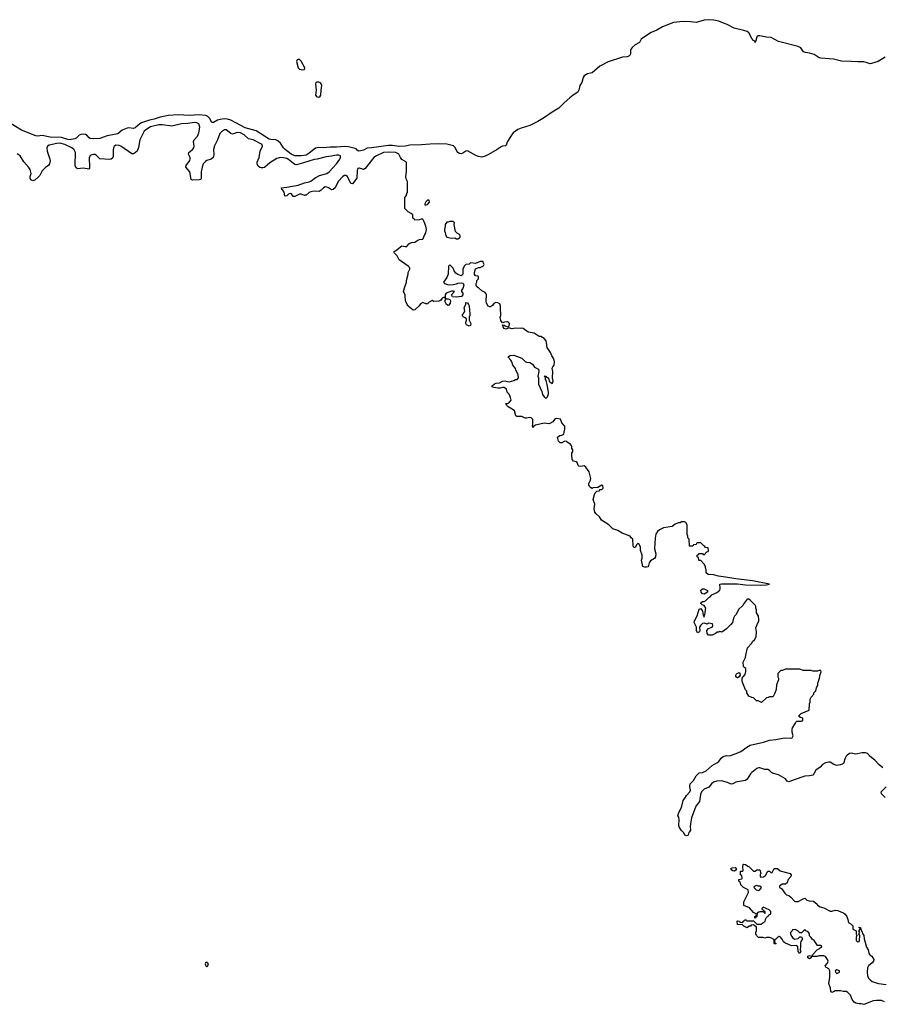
# Model space of a CAD drawing. Header units: inches. Extents: x 2347120 to 2490770, y 707513 to 877705.
# Tile 94 of 132: x 2413187 to 2423981, y 785629 to 797954. Entities that reach past the tile are written whole.
import ezdxf

# ---------------------------------------------------------------- set-up
doc = ezdxf.new("R2010")
doc.units = ezdxf.units.IN
doc.header["$MEASUREMENT"] = 0
for name, color, linetype in [('C4718', 7, 'Continuous'), ('C4719', 7, 'Continuous'), ('C4728', 7, 'Continuous'), ('C4729', 7, 'Continuous')]:
    doc.layers.add(name, color=color, linetype=linetype)

msp = doc.modelspace()

# ---------------------------------------------------------------- linework, layer by layer
at = {"layer": 'C4718', "color": 5, "elevation": 120}
msp.add_lwpolyline([(2415530, 786155), (2415512, 786148), (2415506, 786134), (2415518, 786110), (2415530, 786098), (2415542, 786110), (2415549, 786130), (2415543, 786143)], close=True, dxfattribs=at)
at = {"layer": 'C4719', "color": 5}
for points, elevation in [([(2416670, 797458), (2416659, 797450), (2416651, 797430), (2416670, 797351), (2416690, 797333), (2416730, 797328), (2416749, 797331), (2416753, 797350), (2416710, 797435), (2416690, 797455)], 60), ([(2416907, 797173), (2416891, 797169), (2416888, 797152), (2416898, 797070), (2416888, 797010), (2416906, 796990), (2416930, 796984), (2416944, 796990), (2416956, 797010), (2416959, 797070), (2416968, 797130), (2416961, 797150), (2416950, 797163), (2416930, 797172)], 60), ([(2418310, 795695), (2418290, 795695), (2418270, 795675), (2418258, 795650), (2418258, 795638), (2418270, 795632), (2418290, 795641), (2418313, 795670)], 80), ([(2418570, 795429), (2418550, 795418), (2418530, 795418), (2418512, 795390), (2418512, 795370), (2418502, 795330), (2418502, 795310), (2418511, 795291), (2418518, 795250), (2418530, 795232), (2418590, 795221), (2418630, 795225), (2418652, 795212), (2418670, 795211), (2418690, 795222), (2418698, 795230), (2418698, 795250), (2418690, 795266), (2418660, 795280), (2418641, 795301), (2418624, 795390), (2418628, 795410), (2418620, 795420), (2418608, 795428)], 80), ([(2418550, 794378), (2418529, 794390), (2418508, 794430), (2418520, 794460), (2418550, 794462), (2418571, 794451), (2418577, 794437), (2418574, 794406), (2418558, 794382)], 80), ([(2418810, 794118), (2418776, 794136), (2418768, 794150), (2418769, 794170), (2418778, 794190), (2418778, 794210), (2418763, 794223), (2418736, 794236), (2418728, 794250), (2418728, 794270), (2418742, 794278), (2418755, 794305), (2418749, 794351), (2418768, 794390), (2418770, 794414), (2418790, 794412), (2418805, 794390), (2418811, 794371), (2418818, 794270), (2418818, 794250), (2418811, 794229), (2418811, 794191), (2418831, 794150), (2418830, 794126)], 80)]:
    msp.add_lwpolyline(points, close=True, dxfattribs=dict(at, elevation=elevation))
for points, elevation in [([(2420000, 796915), (2419990, 796906), (2419934, 796846), (2419850, 796797), (2419752, 796728), (2419670, 796679), (2419570, 796631), (2419462, 796598), (2419421, 796579), (2419363, 796537), (2419339, 796510), (2419289, 796430), (2419270, 796375), (2419230, 796371), (2419210, 796363), (2419163, 796330), (2419053, 796267), (2419010, 796246), (2418970, 796235), (2418930, 796241), (2418905, 796250), (2418790, 796311), (2418770, 796310), (2418730, 796282), (2418710, 796274), (2418690, 796280), (2418670, 796292), (2418656, 796310), (2418635, 796355), (2418614, 796374), (2418530, 796396), (2418430, 796401), (2418322, 796398), (2418214, 796386), (2418070, 796384), (2418010, 796373), (2417930, 796369), (2417850, 796381), (2417801, 796379), (2417590, 796349), (2417535, 796345), (2417490, 796321), (2417430, 796309), (2417410, 796322), (2417397, 796337), (2417383, 796343), (2417301, 796361), (2417250, 796368), (2417150, 796357), (2417070, 796357), (2416990, 796349), (2416930, 796356), (2416890, 796345), (2416810, 796282), (2416770, 796260), (2416710, 796249), (2416630, 796251), (2416585, 796270), (2416509, 796330), (2416489, 796350), (2416450, 796410), (2416417, 796437), (2416390, 796450), (2416330, 796453), (2416310, 796460), (2416144, 796564), (2416010, 796600), (2415830, 796695), (2415788, 796708), (2415750, 796713), (2415694, 796706), (2415663, 796697), (2415610, 796667), (2415590, 796669), (2415562, 796722), (2415542, 796742), (2415514, 796754), (2415430, 796763), (2415310, 796757), (2415170, 796765), (2415050, 796757), (2414944, 796736), (2414870, 796709), (2414810, 796696), (2414710, 796663), (2414689, 796651), (2414630, 796602), (2414610, 796593), (2414550, 796601), (2414530, 796598), (2414470, 796572), (2414413, 796527), (2414281, 796499), (2414190, 796467), (2414110, 796463), (2414067, 796467), (2414055, 796475), (2414030, 796506), (2414010, 796519), (2413990, 796523), (2413950, 796516), (2413930, 796507), (2413893, 796470), (2413877, 796463), (2413810, 796451), (2413790, 796454), (2413710, 796480), (2413570, 796484), (2413470, 796505), (2413410, 796497), (2413390, 796501), (2413210, 796573), (2413082, 796650)], 60), ([(2420000, 792875), (2419970, 792906), (2419955, 792955), (2419910, 792964), (2419890, 792959), (2419878, 792950), (2419858, 792922), (2419822, 792898), (2419810, 792894), (2419750, 792903), (2419643, 792877), (2419617, 792863), (2419608, 792848), (2419604, 792870), (2419609, 792890), (2419609, 792950), (2419589, 792969), (2419570, 792976), (2419530, 792967), (2419510, 792967), (2419470, 792986), (2419409, 792989), (2419395, 792995), (2419378, 793058), (2419350, 793081), (2419298, 793110), (2419278, 793130), (2419270, 793152), (2419290, 793152), (2419314, 793166), (2419338, 793190), (2419330, 793226), (2419310, 793266), (2419286, 793290), (2419277, 793330), (2419251, 793351), (2419228, 793352), (2419199, 793341), (2419170, 793340), (2419118, 793350), (2419100, 793360), (2419098, 793370), (2419130, 793395), (2419150, 793404), (2419190, 793410), (2419230, 793431), (2419255, 793435), (2419310, 793422), (2419370, 793438), (2419390, 793451), (2419410, 793452), (2419428, 793470), (2419424, 793510), (2419394, 793570), (2419389, 793590), (2419357, 793630), (2419345, 793670), (2419332, 793692), (2419298, 793730), (2419303, 793737), (2419326, 793750), (2419370, 793754), (2419470, 793716), (2419510, 793676), (2419530, 793667), (2419570, 793663), (2419603, 793643), (2419630, 793606), (2419678, 793578), (2419685, 793550), (2419672, 793490), (2419678, 793470), (2419678, 793390), (2419722, 793302), (2419730, 793262), (2419750, 793232), (2419770, 793212), (2419790, 793232), (2419804, 793270), (2419805, 793290), (2419789, 793389), (2419776, 793436), (2419768, 793452), (2419768, 793468), (2419762, 793482), (2419748, 793490), (2419750, 793494), (2419770, 793494), (2419778, 793478), (2419790, 793474), (2419810, 793454), (2419812, 793430), (2419820, 793420), (2419850, 793402), (2419854, 793406), (2419862, 793430), (2419855, 793470), (2419859, 793550), (2419849, 793591), (2419858, 793610), (2419875, 793630), (2419879, 793670), (2419869, 793710), (2419846, 793746), (2419829, 793790), (2419789, 793850), (2419782, 793870), (2419784, 793890), (2419774, 793934), (2419750, 793962), (2419710, 793988), (2419689, 793989), (2419626, 794030), (2419550, 794042), (2419486, 794090), (2419470, 794094), (2419450, 794089), (2419390, 794094), (2419350, 794086), (2419302, 794098), (2419294, 794090), (2419270, 794082), (2419250, 794089), (2419235, 794110), (2419230, 794134), (2419250, 794132), (2419261, 794121), (2419290, 794111), (2419305, 794115), (2419310, 794122), (2419315, 794150), (2419304, 794164), (2419290, 794171), (2419254, 794170), (2419230, 794158), (2419209, 794189), (2419198, 794230), (2419206, 794250), (2419208, 794290), (2419202, 794310), (2419204, 794370), (2419196, 794396), (2419172, 794412), (2419147, 794413), (2419120, 794400), (2419102, 794378), (2419080, 794360), (2419070, 794358), (2419049, 794369), (2419030, 794406), (2419025, 794430), (2419029, 794509), (2419023, 794523), (2419010, 794538), (2418970, 794562), (2418930, 794598), (2418908, 794610), (2418898, 794630), (2418898, 794650), (2418906, 794670), (2418906, 794690), (2418926, 794710), (2418926, 794730), (2418922, 794742), (2418890, 794746), (2418878, 794770), (2418878, 794790), (2418890, 794834), (2418929, 794851), (2418950, 794851), (2418990, 794874), (2418998, 794890), (2418986, 794914), (2418986, 794926), (2418950, 794929), (2418890, 794902), (2418830, 794909), (2418810, 794895), (2418770, 794888), (2418750, 794868), (2418731, 794830), (2418731, 794770), (2418710, 794748), (2418670, 794764), (2418643, 794783), (2418624, 794810), (2418610, 794846), (2418570, 794886), (2418554, 794870), (2418547, 794770), (2418531, 794729), (2418492, 794670), (2418502, 794650), (2418554, 794634), (2418610, 794639), (2418653, 794647), (2418670, 794656), (2418710, 794662), (2418730, 794658), (2418738, 794650), (2418745, 794630), (2418732, 794588), (2418714, 794570), (2418714, 794550), (2418733, 794533), (2418734, 794510), (2418714, 794490), (2418650, 794479), (2418604, 794484), (2418589, 794511), (2418626, 794550), (2418610, 794555), (2418590, 794554), (2418522, 794530), (2418512, 794510), (2418513, 794473), (2418518, 794462), (2418498, 794478), (2418490, 794478), (2418474, 794470), (2418457, 794443), (2418445, 794435), (2418430, 794429), (2418370, 794428), (2418350, 794438), (2418310, 794418), (2418290, 794398), (2418270, 794398), (2418230, 794415), (2418203, 794397), (2418186, 794374), (2418130, 794322), (2418110, 794318), (2418049, 794369), (2418013, 794430), (2418010, 794506), (2417989, 794550), (2418001, 794599), (2418027, 794667), (2418029, 794690), (2418048, 794770), (2418048, 794790), (2418068, 794830), (2418068, 794850), (2418048, 794870), (2417934, 794950), (2417910, 794998), (2417878, 795030), (2417869, 795050), (2417910, 795076), (2417970, 795125), (2418010, 795114), (2418030, 795114), (2418055, 795150), (2418070, 795157), (2418095, 795165), (2418132, 795168), (2418170, 795196), (2418190, 795204), (2418230, 795207), (2418255, 795265), (2418270, 795287), (2418278, 795330), (2418270, 795369), (2418250, 795422), (2418230, 795458), (2418210, 795458), (2418188, 795448), (2418130, 795446), (2418122, 795462), (2418106, 795470), (2418106, 795510), (2418086, 795530), (2418046, 795550), (2418008, 795590), (2418008, 795730), (2418027, 795753), (2418028, 795770), (2418038, 795790), (2418038, 795930), (2418023, 795963), (2418018, 795990), (2418028, 796052), (2418029, 796170), (2417970, 796205), (2417951, 796231), (2417932, 796270), (2417895, 796290), (2417810, 796297), (2417738, 796290), (2417650, 796250), (2417619, 796230), (2417510, 796091), (2417490, 796077), (2417437, 796097), (2417430, 796097), (2417419, 796090), (2417408, 796068), (2417405, 795970), (2417350, 795901), (2417330, 795905), (2417290, 795990), (2417270, 796005), (2417250, 796003), (2417229, 795990), (2417174, 795930), (2417134, 795850), (2417110, 795828), (2417090, 795825), (2417050, 795850), (2417030, 795858), (2417010, 795860), (2416990, 795850), (2416960, 795820), (2416935, 795805), (2416867, 795807), (2416830, 795801), (2416808, 795790), (2416770, 795759), (2416756, 795756), (2416750, 795755), (2416710, 795772), (2416690, 795769), (2416630, 795742), (2416610, 795743), (2416590, 795773), (2416570, 795779), (2416549, 795771), (2416530, 795750), (2416510, 795745), (2416503, 795750), (2416497, 795797), (2416481, 795822), (2416467, 795830), (2416461, 795850), (2416530, 795858), (2416670, 795885), (2416750, 795913), (2416810, 795925), (2416830, 795933), (2416886, 795974), (2416937, 796003), (2417030, 796031), (2417058, 796050), (2417152, 796150), (2417193, 796210), (2417203, 796230), (2417202, 796250), (2417179, 796259), (2417150, 796259), (2417090, 796244), (2417022, 796238), (2416910, 796208), (2416870, 796203), (2416739, 796161), (2416650, 796139), (2416630, 796143), (2416613, 796153), (2416550, 796205), (2416530, 796216), (2416490, 796227), (2416449, 796231), (2416405, 796215), (2416316, 796164), (2416250, 796106), (2416230, 796099), (2416210, 796098), (2416190, 796104), (2416170, 796120), (2416157, 796150), (2416160, 796170), (2416182, 796230), (2416197, 796310), (2416226, 796370), (2416222, 796390), (2416110, 796449), (2416050, 796463), (2415995, 796515), (2415950, 796539), (2415910, 796544), (2415850, 796523), (2415829, 796529), (2415770, 796574), (2415750, 796575), (2415712, 796550), (2415691, 796529), (2415662, 796450), (2415624, 796376), (2415614, 796330), (2415618, 796262), (2415606, 796230), (2415582, 796210), (2415530, 796193), (2415510, 796181), (2415483, 796150), (2415470, 796110), (2415459, 796050), (2415456, 795964), (2415448, 795952), (2415432, 795948), (2415350, 795945), (2415334, 795954), (2415314, 796050), (2415266, 796110), (2415271, 796130), (2415314, 796190), (2415321, 796210), (2415320, 796230), (2415301, 796270), (2415305, 796290), (2415349, 796330), (2415364, 796350), (2415371, 796370), (2415361, 796430), (2415371, 796450), (2415410, 796497), (2415430, 796539), (2415440, 796610), (2415430, 796650), (2415405, 796665), (2415370, 796668), (2415290, 796653), (2415210, 796650), (2415090, 796623), (2414970, 796640), (2414930, 796637), (2414825, 796615), (2414764, 796576), (2414743, 796557), (2414689, 796451), (2414673, 796353), (2414658, 796310), (2414637, 796290), (2414610, 796277), (2414590, 796276), (2414451, 796370), (2414430, 796378), (2414390, 796382), (2414371, 796369), (2414361, 796350), (2414357, 796323), (2414357, 796243), (2414350, 796220), (2414333, 796207), (2414310, 796204), (2414190, 796211), (2414152, 796252), (2414130, 796265), (2414110, 796267), (2414090, 796263), (2414070, 796253), (2414057, 796223), (2414061, 796110), (2414059, 796090), (2414050, 796083), (2413984, 796096), (2413910, 796087), (2413890, 796103), (2413882, 796130), (2413884, 796290), (2413870, 796324), (2413839, 796350), (2413753, 796390), (2413690, 796407), (2413650, 796405), (2413555, 796385), (2413533, 796370), (2413525, 796350), (2413531, 796310), (2413566, 796210), (2413568, 796190), (2413560, 796150), (2413546, 796130), (2413512, 796108), (2413470, 796063), (2413437, 796003), (2413419, 795981), (2413375, 795945), (2413350, 795939), (2413328, 795948), (2413316, 795970), (2413317, 795990), (2413329, 796030), (2413317, 796077), (2413303, 796103), (2413237, 796177), (2413191, 796251), (2413156, 796276)], 80), ([(2420000, 792673), (2419970, 792659), (2419950, 792658), (2419930, 792678), (2419919, 792710), (2419918, 792730), (2419946, 792750), (2419970, 792752), (2419995, 792765), (2420000, 792790)], 80)]:
    msp.add_lwpolyline(points, dxfattribs=dict(at, elevation=elevation))
at = {"layer": 'C4728', "color": 5, "elevation": 80}
for points in [[(2423989, 788590), (2423939, 788630), (2423887, 788687), (2423829, 788730), (2423795, 788770), (2423770, 788777), (2423730, 788779), (2423650, 788762), (2423592, 788772), (2423570, 788769), (2423541, 788750), (2423530, 788735), (2423516, 788710), (2423495, 788645), (2423485, 788635), (2423455, 788625), (2423410, 788619), (2423373, 788630), (2423330, 788661), (2423310, 788662), (2423270, 788652), (2423231, 788630), (2423202, 788598), (2423150, 788560), (2423125, 788515), (2423110, 788499), (2423070, 788488), (2423010, 788485), (2422879, 788441), (2422810, 788413), (2422790, 788424), (2422769, 788450), (2422710, 788487), (2422681, 788501), (2422619, 788519), (2422593, 788533), (2422570, 788558), (2422550, 788568), (2422510, 788569), (2422450, 788589), (2422430, 788589), (2422410, 788581), (2422347, 788530), (2422330, 788513), (2422292, 788448), (2422270, 788429), (2422170, 788415), (2422150, 788409), (2422110, 788389), (2422090, 788385), (2422045, 788405), (2421970, 788427), (2421910, 788422), (2421870, 788409), (2421843, 788390), (2421810, 788349), (2421750, 788323), (2421719, 788290), (2421706, 788254), (2421695, 788170), (2421648, 788110), (2421595, 787965), (2421579, 787890), (2421575, 787850), (2421579, 787810), (2421570, 787788), (2421561, 787779), (2421550, 787746), (2421530, 787738), (2421510, 787748), (2421497, 787777), (2421465, 787810), (2421441, 787850), (2421437, 787870), (2421440, 787940), (2421434, 787970), (2421424, 787990), (2421437, 788030), (2421468, 788092), (2421490, 788181), (2421512, 788208), (2421530, 788243), (2421574, 788290), (2421582, 788310), (2421574, 788350), (2421575, 788390), (2421619, 788430), (2421650, 788491), (2421690, 788526), (2421731, 788531), (2421777, 788550), (2421850, 788619), (2421910, 788650), (2421934, 788670), (2421963, 788710), (2421990, 788733), (2422030, 788744), (2422070, 788740), (2422154, 788770), (2422210, 788795), (2422284, 788850), (2422328, 788872), (2422495, 788910), (2422570, 788937), (2422650, 788944), (2422757, 788963), (2422839, 788961), (2422855, 788965), (2422864, 788990), (2422855, 789035), (2422854, 789070), (2422859, 789090), (2422895, 789150), (2422898, 789162), (2422910, 789174), (2422970, 789174), (2422982, 789178), (2422986, 789190), (2422986, 789210), (2422958, 789218), (2422938, 789230), (2422950, 789254), (2422966, 789270), (2423067, 789313), (2423068, 789390), (2423078, 789410), (2423078, 789450), (2423090, 789474), (2423126, 789510), (2423126, 789530), (2423150, 789554), (2423158, 789590), (2423175, 789630), (2423175, 789650), (2423195, 789710), (2423203, 789757), (2423218, 789790), (2423210, 789806), (2423190, 789806), (2423170, 789798), (2423110, 789798), (2423090, 789808), (2422990, 789808), (2422950, 789826), (2422770, 789826), (2422732, 789808), (2422713, 789807), (2422674, 789770), (2422674, 789730), (2422682, 789710), (2422682, 789690), (2422658, 789630), (2422651, 789570), (2422637, 789523), (2422617, 789483), (2422610, 789478), (2422570, 789478), (2422552, 789468), (2422530, 789466), (2422470, 789408), (2422427, 789427), (2422408, 789428), (2422370, 789466), (2422348, 789468), (2422310, 789486), (2422286, 789530), (2422286, 789550), (2422270, 789566), (2422229, 789670), (2422229, 789711), (2422239, 789730), (2422263, 789757), (2422275, 789795), (2422272, 789832), (2422248, 789850), (2422243, 789863), (2422239, 789910), (2422269, 789970), (2422275, 790000)], [(2424016, 788216), (2423970, 788266), (2423966, 788290), (2424029, 788350)], [(2424010, 785660), (2423970, 785675), (2423910, 785678), (2423866, 785674), (2423750, 785629), (2423717, 785637), (2423690, 785636), (2423650, 785645), (2423630, 785657), (2423605, 785690), (2423582, 785742), (2423550, 785778), (2423530, 785789), (2423490, 785789), (2423457, 785797), (2423410, 785799), (2423390, 785797), (2423370, 785784), (2423350, 785778), (2423335, 785795), (2423333, 785830), (2423313, 785890), (2423323, 785970), (2423323, 786050), (2423310, 786075), (2423276, 786096), (2423266, 786110), (2423294, 786146), (2423302, 786170), (2423295, 786190), (2423270, 786228), (2423250, 786238), (2423190, 786238), (2423168, 786228), (2423094, 786226), (2423092, 786210), (2423070, 786198), (2423048, 786210), (2423050, 786234), (2423070, 786242), (2423090, 786234), (2423102, 786238), (2423106, 786250), (2423170, 786314), (2423190, 786322), (2423202, 786338), (2423226, 786350), (2423222, 786362), (2423210, 786366), (2423170, 786366), (2423130, 786428), (2423103, 786443), (2423090, 786466), (2423070, 786486), (2423068, 786510), (2423055, 786535), (2423026, 786550), (2423010, 786566), (2422970, 786526), (2422950, 786526), (2422926, 786550), (2422890, 786566), (2422858, 786562), (2422853, 786547), (2422834, 786530), (2422834, 786510), (2422844, 786484), (2422860, 786460), (2422884, 786444), (2422927, 786453), (2422950, 786474), (2422970, 786474), (2422982, 786450), (2422963, 786417), (2422956, 786390), (2422958, 786350), (2422952, 786310), (2422962, 786290), (2422950, 786266), (2422929, 786290), (2422926, 786350), (2422910, 786366), (2422843, 786363), (2422760, 786400), (2422746, 786410), (2422730, 786446), (2422706, 786470), (2422690, 786478), (2422682, 786478), (2422650, 786446), (2422638, 786442), (2422634, 786410), (2422638, 786398), (2422654, 786390), (2422650, 786386), (2422630, 786386), (2422626, 786390), (2422626, 786430), (2422622, 786442), (2422596, 786456), (2422570, 786466), (2422530, 786466), (2422510, 786458), (2422490, 786466), (2422430, 786466), (2422406, 786490), (2422398, 786510), (2422398, 786530), (2422406, 786550), (2422406, 786590), (2422402, 786602), (2422390, 786606), (2422370, 786626), (2422342, 786618), (2422332, 786608), (2422313, 786607), (2422290, 786588), (2422248, 786608), (2422230, 786626), (2422167, 786627), (2422166, 786670), (2422170, 786674), (2422192, 786672), (2422198, 786658), (2422230, 786654), (2422250, 786674), (2422262, 786678), (2422270, 786694), (2422278, 786678), (2422290, 786674), (2422370, 786674), (2422413, 786633), (2422467, 786633), (2422486, 786650), (2422515, 786665), (2422518, 786690), (2422530, 786714), (2422547, 786733), (2422562, 786738), (2422567, 786753), (2422582, 786758), (2422586, 786770), (2422586, 786790), (2422566, 786810), (2422490, 786846), (2422474, 786830), (2422478, 786818), (2422493, 786813), (2422498, 786798), (2422513, 786793), (2422513, 786767), (2422506, 786770), (2422502, 786782), (2422487, 786787), (2422450, 786788), (2422438, 786782), (2422414, 786770), (2422412, 786728), (2422398, 786722), (2422390, 786706), (2422386, 786710), (2422386, 786730), (2422402, 786738), (2422406, 786750), (2422402, 786762), (2422370, 786778), (2422318, 786838), (2422250, 786866), (2422249, 786911), (2422308, 787030), (2422302, 787062), (2422246, 787090), (2422210, 787126), (2422202, 787162), (2422186, 787170), (2422187, 787193), (2422222, 787198), (2422226, 787210), (2422222, 787242), (2422208, 787248), (2422206, 787290), (2422210, 787294), (2422230, 787294), (2422238, 787302), (2422235, 787350), (2422242, 787378), (2422250, 787382), (2422270, 787378), (2422297, 787357), (2422314, 787350), (2422370, 787294), (2422390, 787294), (2422410, 787312), (2422450, 787312), (2422462, 787270), (2422452, 787250), (2422453, 787233), (2422462, 787222), (2422495, 787225), (2422520, 787240), (2422550, 787294), (2422570, 787294), (2422590, 787274), (2422602, 787278), (2422628, 787330), (2422671, 787331), (2422701, 787301), (2422826, 787266), (2422841, 787250), (2422838, 787230), (2422805, 787190), (2422791, 787149), (2422770, 787135), (2422726, 787134), (2422694, 787110), (2422694, 787090), (2422718, 787078), (2422760, 787020), (2422781, 787001), (2422810, 786991), (2422838, 786970), (2422882, 786922), (2422896, 786916), (2422930, 786915), (2422990, 786951), (2423010, 786958), (2423035, 786935), (2423065, 786925), (2423120, 786920), (2423164, 786884), (2423172, 786870), (2423202, 786850), (2423250, 786839), (2423330, 786796), (2423350, 786796), (2423390, 786806), (2423424, 786804), (2423470, 786782), (2423495, 786775), (2423518, 786758), (2423538, 786730), (2423551, 786690), (2423552, 786670), (2423562, 786650), (2423590, 786632), (2423612, 786610), (2423614, 786570), (2423654, 786550), (2423654, 786510), (2423662, 786490), (2423653, 786467), (2423652, 786430), (2423670, 786412), (2423690, 786414), (2423695, 786430), (2423698, 786490), (2423686, 786510), (2423698, 786530), (2423686, 786550), (2423706, 786570), (2423702, 786582), (2423688, 786590), (2423690, 786594), (2423710, 786592), (2423711, 786570), (2423730, 786534), (2423734, 786514), (2423751, 786490), (2423754, 786450), (2423785, 786345), (2423803, 786310), (2423811, 786270), (2423825, 786250), (2423851, 786231), (2423875, 786190), (2423871, 786170), (2423855, 786150), (2423809, 786111), (2423796, 786084), (2423790, 786030), (2423796, 785990), (2423810, 785957), (2423830, 785934), (2423856, 785916), (2423890, 785901), (2423932, 785890), (2424030, 785877)]]:
    msp.add_lwpolyline(points, dxfattribs=at)
for points in [[(2422170, 789718), (2422148, 789730), (2422149, 789751), (2422156, 789764), (2422190, 789782), (2422198, 789770), (2422202, 789750), (2422190, 789728)], [(2422130, 787298), (2422110, 787302), (2422098, 787310), (2422086, 787330), (2422102, 787338), (2422140, 787340), (2422152, 787332), (2422154, 787310), (2422150, 787308)], [(2422410, 787118), (2422378, 787102), (2422374, 787090), (2422402, 787062), (2422430, 787052), (2422450, 787062), (2422468, 787090), (2422450, 787108), (2422428, 787108)], [(2423410, 786059), (2423392, 786050), (2423394, 786030), (2423410, 786014), (2423430, 786022), (2423446, 786030), (2423446, 786050)]]:
    msp.add_lwpolyline(points, close=True, dxfattribs=at)
at = {"layer": 'C4729', "color": 5}
for points, elevation in [([(2424015, 797485), (2423930, 797431), (2423844, 797404), (2423830, 797402), (2423780, 797420), (2423750, 797425), (2423674, 797426), (2423593, 797433), (2423470, 797434), (2423370, 797462), (2423210, 797472), (2423190, 797477), (2423130, 797518), (2423070, 797537), (2423022, 797542), (2422996, 797550), (2422960, 797600), (2422930, 797619), (2422683, 797683), (2422590, 797733), (2422530, 797734), (2422450, 797754), (2422426, 797754), (2422414, 797746), (2422390, 797669), (2422387, 797687), (2422370, 797695), (2422350, 797718), (2422311, 797791), (2422290, 797806), (2422250, 797820), (2422126, 797850), (2422049, 797889), (2421935, 797935), (2421871, 797949), (2421810, 797954), (2421753, 797947), (2421650, 797920), (2421587, 797927), (2421490, 797930), (2421370, 797920), (2421230, 797865), (2421158, 797822), (2421090, 797793), (2421030, 797758), (2420963, 797710), (2420943, 797670), (2420890, 797638), (2420850, 797605), (2420838, 797590), (2420830, 797570), (2420829, 797530), (2420825, 797515), (2420810, 797498), (2420790, 797490), (2420730, 797485), (2420550, 797426), (2420448, 797372), (2420350, 797291), (2420330, 797283), (2420290, 797277), (2420250, 797252), (2420238, 797230), (2420220, 797170), (2420197, 797130), (2420183, 797070), (2420172, 797048), (2420112, 797010), (2420070, 796977), (2420000, 796915)], 60), ([(2420000, 792790), (2420009, 792830), (2420007, 792867), (2420000, 792875)], 80), ([(2422275, 790000), (2422294, 790090), (2422348, 790150), (2422358, 790170), (2422382, 790190), (2422401, 790230), (2422405, 790290), (2422400, 790340), (2422415, 790385), (2422438, 790430), (2422438, 790450), (2422430, 790486), (2422408, 790530), (2422407, 790567), (2422398, 790590), (2422398, 790610), (2422390, 790626), (2422328, 790690), (2422310, 790699), (2422290, 790699), (2422251, 790650), (2422237, 790623), (2422182, 790570), (2422154, 790510), (2422132, 790488), (2422117, 790463), (2422105, 790410), (2422082, 790378), (2422031, 790329), (2421973, 790287), (2421950, 790298), (2421932, 790288), (2421913, 790287), (2421894, 790270), (2421850, 790249), (2421806, 790250), (2421788, 790270), (2421786, 790310), (2421808, 790332), (2421850, 790352), (2421862, 790370), (2421858, 790390), (2421810, 790402), (2421790, 790389), (2421750, 790402), (2421730, 790395), (2421708, 790372), (2421695, 790350), (2421698, 790310), (2421692, 790290), (2421670, 790278), (2421655, 790310), (2421655, 790350), (2421628, 790410), (2421629, 790430), (2421664, 790490), (2421690, 790574), (2421700, 790580), (2421710, 790582), (2421732, 790552), (2421740, 790500), (2421750, 790474), (2421766, 790526), (2421768, 790570), (2421774, 790590), (2421750, 790622), (2421728, 790628), (2421710, 790646), (2421710, 790654), (2421729, 790671), (2421750, 790671), (2421770, 790678), (2421810, 790722), (2421826, 790730), (2421847, 790753), (2421910, 790786), (2421946, 790814), (2421954, 790830), (2421954, 790850), (2421946, 790874), (2421949, 790890), (2421970, 790894), (2422170, 790893), (2422270, 790882), (2422462, 790878), (2422530, 790879), (2422568, 790890), (2422358, 790930), (2422150, 790954), (2422018, 790978), (2421930, 790988), (2421870, 791005), (2421802, 791010), (2421778, 791030), (2421778, 791070), (2421768, 791088), (2421767, 791107), (2421756, 791136), (2421710, 791186), (2421690, 791186), (2421686, 791190), (2421682, 791222), (2421666, 791230), (2421666, 791250), (2421682, 791258), (2421690, 791274), (2421730, 791274), (2421738, 791258), (2421750, 791254), (2421787, 791293), (2421802, 791298), (2421806, 791310), (2421802, 791342), (2421767, 791347), (2421762, 791362), (2421747, 791367), (2421710, 791406), (2421670, 791406), (2421658, 791402), (2421650, 791386), (2421618, 791382), (2421610, 791366), (2421570, 791366), (2421566, 791450), (2421546, 791470), (2421546, 791490), (2421538, 791510), (2421538, 791630), (2421522, 791662), (2421507, 791667), (2421470, 791668), (2421450, 791658), (2421430, 791658), (2421390, 791638), (2421350, 791609), (2421245, 791595), (2421191, 791569), (2421170, 791548), (2421147, 791513), (2421137, 791463), (2421131, 791330), (2421146, 791270), (2421145, 791230), (2421130, 791208), (2421080, 791180), (2421065, 791155), (2421053, 791107), (2421030, 791100), (2421010, 791100), (2420984, 791110), (2420969, 791190), (2420975, 791215), (2420975, 791250), (2420955, 791310), (2420955, 791355), (2420935, 791395), (2420922, 791398), (2420910, 791386), (2420890, 791348), (2420870, 791348), (2420862, 791370), (2420858, 791450), (2420838, 791470), (2420828, 791488), (2420726, 791526), (2420670, 791559), (2420610, 791579), (2420558, 791630), (2420469, 791689), (2420444, 791730), (2420399, 791770), (2420385, 791790), (2420374, 791830), (2420382, 791890), (2420364, 791950), (2420378, 792010), (2420389, 792031), (2420410, 792052), (2420442, 792058), (2420447, 792073), (2420470, 792074), (2420486, 792090), (2420482, 792122), (2420470, 792126), (2420420, 792100), (2420365, 792095), (2420350, 792088), (2420330, 792098), (2420318, 792110), (2420309, 792130), (2420309, 792150), (2420329, 792191), (2420333, 792210), (2420313, 792293), (2420270, 792355), (2420250, 792368), (2420210, 792362), (2420185, 792365), (2420175, 792375), (2420162, 792410), (2420150, 792419), (2420118, 792430), (2420103, 792443), (2420099, 792450), (2420095, 792505), (2420098, 792530), (2420108, 792550), (2420108, 792570), (2420098, 792590), (2420098, 792610), (2420088, 792630), (2420070, 792648), (2420055, 792655), (2420030, 792675), (2420010, 792678), (2420000, 792673)], 80)]:
    msp.add_lwpolyline(points, dxfattribs=dict(at, elevation=elevation))
at = {"layer": 'C4729', "color": 5, "elevation": 80}
msp.add_lwpolyline([(2421750, 790762), (2421729, 790769), (2421714, 790790), (2421710, 790814), (2421729, 790831), (2421754, 790830), (2421792, 790810), (2421794, 790790)], close=True, dxfattribs=at)

doc.saveas('drawing.dxf')
